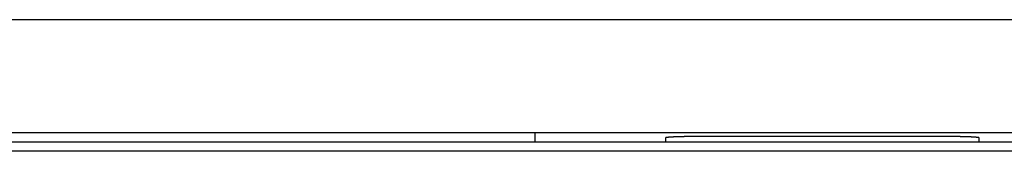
# Model space of a CAD drawing. Extents: x -841 to -216, y -127 to 601.
# Tile 49 of 201: x -546.07 to -520, y 140.61 to 144.1. Entities that reach past the tile are written whole.
import ezdxf

# ---------------------------------------------------------------- set-up
doc = ezdxf.new("R2010")
doc.units = 0
doc.header["$LTSCALE"] = 23.1
doc.layers.add('HEATSINK_AM_0', color=7, linetype='CONTINUOUS')

msp = doc.modelspace()

# ---------------------------------------------------------------- linework, layer by layer
at = {"layer": 'HEATSINK_AM_0', "color": 7}
for p, q in [((-513.021, 144.099), (-600.614, 144.099)), ((-512.42, 141.099), (-600.02, 141.099)), ((-532.42, 140.855), (-532.42, 141.099)), ((-516.881, 140.854), (-595.559, 140.854)), ((-528.97, 140.855), (-532.42, 140.855)), ((-528.97, 140.968), (-528.97, 140.855)), ((-521.67, 141.003), (-527.97, 141.003)), ((-520.67, 140.855), (-520.67, 140.968)), ((-516.981, 140.855), (-520.67, 140.855)), ((-513.42, 140.61), (-599.02, 140.61))]:
    msp.add_line(p, q, dxfattribs=at)
for points in [[(-527.97, 141.003, 0), (-527.982, 141.003, 0), (-527.994, 141.003, 0), (-528.007, 141.003, 0), (-528.019, 141.003, 0), (-528.031, 141.003, 0), (-528.043, 141.003, 0), (-528.056, 141.003, 0), (-528.068, 141.003, 0), (-528.08, 141.003, 0), (-528.092, 141.003, 0), (-528.104, 141.003, 0), (-528.116, 141.003, 0), (-528.129, 141.003, 0), (-528.141, 141.003, 0), (-528.153, 141.003, 0), (-528.165, 141.003, 0), (-528.177, 141.003, 0), (-528.189, 141.002, 0), (-528.201, 141.002, 0), (-528.213, 141.002, 0), (-528.225, 141.002, 0), (-528.236, 141.002, 0), (-528.248, 141.002, 0), (-528.26, 141.002, 0), (-528.272, 141.002, 0), (-528.283, 141.002, 0), (-528.295, 141.001, 0), (-528.307, 141.001, 0), (-528.318, 141.001, 0), (-528.33, 141.001, 0), (-528.341, 141.001, 0), (-528.352, 141.001, 0), (-528.364, 141, 0), (-528.375, 141, 0), (-528.386, 141, 0), (-528.397, 141, 0), (-528.408, 141, 0), (-528.419, 141, 0), (-528.43, 140.999, 0), (-528.441, 140.999, 0), (-528.452, 140.999, 0), (-528.463, 140.999, 0), (-528.473, 140.999, 0), (-528.484, 140.998, 0), (-528.494, 140.998, 0), (-528.505, 140.998, 0), (-528.515, 140.998, 0), (-528.525, 140.997, 0), (-528.535, 140.997, 0), (-528.546, 140.997, 0), (-528.556, 140.997, 0), (-528.565, 140.996, 0), (-528.575, 140.996, 0), (-528.585, 140.996, 0), (-528.595, 140.996, 0), (-528.604, 140.995, 0), (-528.614, 140.995, 0), (-528.623, 140.995, 0), (-528.632, 140.995, 0), (-528.641, 140.994, 0), (-528.65, 140.994, 0), (-528.659, 140.994, 0), (-528.668, 140.993, 0), (-528.677, 140.993, 0), (-528.685, 140.993, 0), (-528.694, 140.992, 0), (-528.702, 140.992, 0), (-528.711, 140.992, 0), (-528.719, 140.991, 0), (-528.727, 140.991, 0), (-528.735, 140.991, 0), (-528.743, 140.991, 0), (-528.75, 140.99, 0), (-528.758, 140.99, 0), (-528.766, 140.989, 0), (-528.773, 140.989, 0), (-528.78, 140.989, 0), (-528.787, 140.988, 0), (-528.794, 140.988, 0), (-528.801, 140.988, 0), (-528.808, 140.987, 0), (-528.815, 140.987, 0), (-528.821, 140.987, 0), (-528.827, 140.986, 0), (-528.834, 140.986, 0), (-528.84, 140.986, 0), (-528.846, 140.985, 0), (-528.852, 140.985, 0), (-528.857, 140.984, 0), (-528.863, 140.984, 0), (-528.868, 140.984, 0), (-528.874, 140.983, 0), (-528.879, 140.983, 0), (-528.884, 140.983, 0), (-528.889, 140.982, 0), (-528.894, 140.982, 0), (-528.898, 140.981, 0), (-528.903, 140.981, 0), (-528.907, 140.981, 0), (-528.911, 140.98, 0), (-528.915, 140.98, 0), (-528.919, 140.979, 0), (-528.923, 140.979, 0), (-528.927, 140.978, 0), (-528.93, 140.978, 0), (-528.934, 140.978, 0), (-528.937, 140.977, 0), (-528.94, 140.977, 0), (-528.943, 140.976, 0), (-528.945, 140.976, 0), (-528.948, 140.976, 0), (-528.951, 140.975, 0), (-528.953, 140.975, 0), (-528.955, 140.974, 0), (-528.957, 140.974, 0), (-528.959, 140.973, 0), (-528.961, 140.973, 0), (-528.962, 140.973, 0), (-528.964, 140.972, 0), (-528.965, 140.972, 0), (-528.966, 140.971, 0), (-528.967, 140.971, 0), (-528.968, 140.97, 0), (-528.969, 140.97, 0), (-528.969, 140.97, 0), (-528.969, 140.969, 0), (-528.97, 140.969, 0), (-528.97, 140.968, 0)], [(-520.67, 140.968, 0), (-520.67, 140.969, 0), (-520.67, 140.969, 0), (-520.67, 140.97, 0), (-520.671, 140.97, 0), (-520.672, 140.97, 0), (-520.672, 140.971, 0), (-520.673, 140.971, 0), (-520.675, 140.972, 0), (-520.676, 140.972, 0), (-520.677, 140.973, 0), (-520.679, 140.973, 0), (-520.681, 140.973, 0), (-520.682, 140.974, 0), (-520.684, 140.974, 0), (-520.687, 140.975, 0), (-520.689, 140.975, 0), (-520.691, 140.976, 0), (-520.694, 140.976, 0), (-520.697, 140.976, 0), (-520.7, 140.977, 0), (-520.703, 140.977, 0), (-520.706, 140.978, 0), (-520.709, 140.978, 0), (-520.713, 140.978, 0), (-520.716, 140.979, 0), (-520.72, 140.979, 0), (-520.724, 140.98, 0), (-520.728, 140.98, 0), (-520.732, 140.981, 0), (-520.737, 140.981, 0), (-520.741, 140.981, 0), (-520.746, 140.982, 0), (-520.751, 140.982, 0), (-520.756, 140.983, 0), (-520.761, 140.983, 0), (-520.766, 140.983, 0), (-520.771, 140.984, 0), (-520.777, 140.984, 0), (-520.782, 140.984, 0), (-520.788, 140.985, 0), (-520.794, 140.985, 0), (-520.8, 140.986, 0), (-520.806, 140.986, 0), (-520.812, 140.986, 0), (-520.818, 140.987, 0), (-520.825, 140.987, 0), (-520.832, 140.987, 0), (-520.838, 140.988, 0), (-520.845, 140.988, 0), (-520.852, 140.988, 0), (-520.859, 140.989, 0), (-520.867, 140.989, 0), (-520.874, 140.989, 0), (-520.881, 140.99, 0), (-520.889, 140.99, 0), (-520.897, 140.991, 0), (-520.905, 140.991, 0), (-520.913, 140.991, 0), (-520.921, 140.991, 0), (-520.929, 140.992, 0), (-520.937, 140.992, 0), (-520.946, 140.992, 0), (-520.954, 140.993, 0), (-520.963, 140.993, 0), (-520.971, 140.993, 0), (-520.98, 140.994, 0), (-520.989, 140.994, 0), (-520.998, 140.994, 0), (-521.007, 140.995, 0), (-521.017, 140.995, 0), (-521.026, 140.995, 0), (-521.035, 140.995, 0), (-521.045, 140.996, 0), (-521.055, 140.996, 0), (-521.064, 140.996, 0), (-521.074, 140.996, 0), (-521.084, 140.997, 0), (-521.094, 140.997, 0), (-521.104, 140.997, 0), (-521.114, 140.997, 0), (-521.124, 140.998, 0), (-521.135, 140.998, 0), (-521.145, 140.998, 0), (-521.156, 140.998, 0), (-521.166, 140.999, 0), (-521.177, 140.999, 0), (-521.188, 140.999, 0), (-521.198, 140.999, 0), (-521.209, 140.999, 0), (-521.22, 141, 0), (-521.231, 141, 0), (-521.242, 141, 0), (-521.253, 141, 0), (-521.265, 141, 0), (-521.276, 141, 0), (-521.287, 141.001, 0), (-521.298, 141.001, 0), (-521.31, 141.001, 0), (-521.321, 141.001, 0), (-521.333, 141.001, 0), (-521.344, 141.001, 0), (-521.356, 141.002, 0), (-521.368, 141.002, 0), (-521.379, 141.002, 0), (-521.391, 141.002, 0), (-521.403, 141.002, 0), (-521.415, 141.002, 0), (-521.427, 141.002, 0), (-521.439, 141.002, 0), (-521.451, 141.002, 0), (-521.463, 141.003, 0), (-521.475, 141.003, 0), (-521.487, 141.003, 0), (-521.499, 141.003, 0), (-521.511, 141.003, 0), (-521.523, 141.003, 0), (-521.535, 141.003, 0), (-521.547, 141.003, 0), (-521.56, 141.003, 0), (-521.572, 141.003, 0), (-521.584, 141.003, 0), (-521.596, 141.003, 0), (-521.608, 141.003, 0), (-521.621, 141.003, 0), (-521.633, 141.003, 0), (-521.645, 141.003, 0), (-521.657, 141.003, 0), (-521.67, 141.003, 0)]]:
    msp.add_polyline3d(points, dxfattribs=at)

doc.saveas('drawing.dxf')
